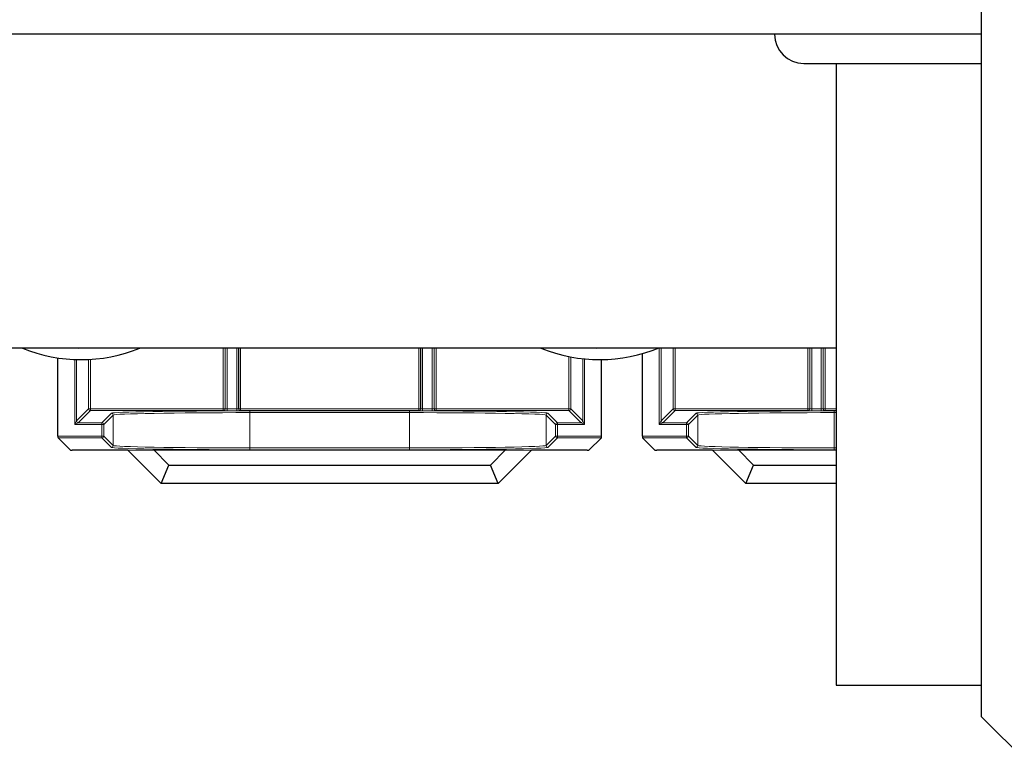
# Paper-space layout 'Blatt3' of a CAD drawing. Header units: millimetres. Extents: x 5 to 418, y 2 to 292.
# Tile 80 of 97: x 360 to 378, y 99 to 113. Entities that reach past the tile are written whole.
import ezdxf

# ---------------------------------------------------------------- set-up
doc = ezdxf.new("R2010")
doc.units = ezdxf.units.MM

psp = doc.layouts.new('Blatt3')

# ---------------------------------------------------------------- linework, layer by layer
at = {"color": 7, "linetype": 'Continuous', "lineweight": 25}
for p, q in [((377.1489, 100.1063), (377.1489, 260.1063)), ((377.1489, 112.6063), (315.4822, 112.6063)), ((373.8906, 112.073), (377.1489, 112.073)), ((374.4822, 112.073), (374.4822, 100.684)), ((374.4822, 106.8563), (318.1595, 106.8563)), ((360.2258, 105.2478), (360.2258, 106.6793)), ((370.1826, 105.2478), (370.1826, 106.6482)), ((370.9372, 105.2478), (370.9372, 106.7582)), ((360.4536, 104.9872), (360.2264, 105.2145)), ((370.182, 105.2145), (369.9548, 104.9872)), ((371.165, 104.9872), (370.9378, 105.2145)), ((361.5077, 104.9867), (360.4869, 104.9867)), ((361.5087, 104.9891), (361.5077, 104.9867)), ((362.1184, 104.3759), (361.5077, 104.9867)), ((361.5087, 104.9891), (361.9815, 104.9925)), ((362.1195, 104.3783), (361.5087, 104.9891)), ((361.9815, 104.9925), (368.4269, 104.9925)), ((361.9815, 104.9925), (362.2589, 104.715)), ((368.1495, 104.715), (368.4269, 104.9925)), ((368.8997, 104.9891), (368.2889, 104.3783)), ((368.9007, 104.9867), (368.2899, 104.3759)), ((368.4269, 104.9925), (368.8997, 104.9891)), ((368.8997, 104.9891), (368.9007, 104.9867)), ((369.9214, 104.9867), (368.9007, 104.9867)), ((372.219, 104.9867), (371.1983, 104.9867)), ((372.2201, 104.9891), (372.219, 104.9867)), ((372.8298, 104.3759), (372.219, 104.9867)), ((372.2201, 104.9891), (372.6929, 104.9925)), ((372.8308, 104.3783), (372.2201, 104.9891)), ((372.6929, 104.9925), (374.4822, 104.9925)), ((372.6929, 104.9925), (372.9703, 104.715)), ((362.1195, 104.3783), (362.2589, 104.715)), ((362.2589, 104.715), (368.1495, 104.715)), ((368.2889, 104.3783), (368.1495, 104.715)), ((372.8308, 104.3783), (372.9703, 104.715)), ((372.9703, 104.715), (374.4822, 104.715)), ((362.1195, 104.3783), (362.1184, 104.3759)), ((368.2899, 104.3759), (362.1184, 104.3759)), ((368.2889, 104.3783), (362.1195, 104.3783)), ((368.2889, 104.3783), (368.2899, 104.3759)), ((372.8308, 104.3783), (372.8298, 104.3759)), ((374.4822, 104.3759), (372.8298, 104.3759)), ((374.4822, 104.3783), (372.8308, 104.3783)), ((374.4822, 100.684), (377.1489, 100.684)), ((377.1489, 100.1063), (377.9822, 99.273))]:
    psp.add_line(p, q, dxfattribs=at)
at = {"color": 7, "linetype": 'Continuous', "lineweight": 18}
for p, q in [((363.2548, 105.7478), (363.2548, 106.8563)), ((363.2881, 106.8563), (363.2881, 105.7478)), ((363.2913, 105.7446), (363.2913, 106.8563)), ((363.3246, 106.8563), (363.3246, 105.7434)), ((363.5004, 105.7434), (363.5004, 106.8563)), ((363.5337, 106.8563), (363.5337, 105.7446)), ((363.537, 105.7478), (363.537, 106.8563)), ((363.5703, 106.8563), (363.5703, 105.7478)), ((366.8381, 105.7478), (366.8381, 106.8563)), ((366.8714, 106.8563), (366.8714, 105.7478)), ((366.8746, 105.7446), (366.8746, 106.8563)), ((366.908, 106.8563), (366.908, 105.7434)), ((367.0837, 105.7434), (367.0837, 106.8563)), ((367.1171, 106.8563), (367.1171, 105.7446)), ((367.1203, 105.7478), (367.1203, 106.8563)), ((367.1536, 106.8563), (367.1536, 105.7478)), ((371.2436, 105.4597), (371.2436, 106.8563)), ((371.2769, 106.8563), (371.2769, 105.5264)), ((371.4983, 105.7478), (371.4983, 106.8563)), ((371.5317, 106.8563), (371.5317, 105.7478)), ((373.9662, 105.7478), (373.9662, 106.8563)), ((373.9995, 106.8563), (373.9995, 105.7478)), ((374.0027, 105.7446), (374.0027, 106.8563)), ((374.036, 106.8563), (374.036, 105.7434)), ((374.2118, 105.7434), (374.2118, 106.8563)), ((374.2451, 106.8563), (374.2451, 105.7446)), ((374.2483, 105.7478), (374.2483, 106.8563)), ((374.2817, 106.8563), (374.2817, 105.7478)), ((360.5322, 105.4597), (360.5322, 106.6504)), ((360.5655, 106.6492), (360.5655, 105.5264)), ((360.787, 105.7478), (360.787, 106.6513)), ((360.8203, 106.6531), (360.8203, 105.7478)), ((369.5881, 105.7478), (369.5881, 106.7032)), ((369.6214, 106.6968), (369.6214, 105.7478)), ((369.8428, 105.5264), (369.8428, 106.6643)), ((369.8762, 106.661), (369.8762, 105.4597)), ((360.5655, 105.5264), (360.787, 105.7478)), ((360.787, 105.7478), (360.8203, 105.7478)), ((360.8203, 105.7145), (360.8203, 105.7478)), ((360.8203, 105.7478), (363.2548, 105.7478)), ((363.2548, 105.7145), (363.2548, 105.7478)), ((363.2548, 105.7478), (363.2881, 105.7478)), ((363.2881, 105.7478), (363.2913, 105.7446)), ((363.3246, 105.7434), (363.3246, 105.7101)), ((363.3246, 105.7434), (363.5004, 105.7434)), ((363.5004, 105.7434), (363.5004, 105.7101)), ((363.5337, 105.7446), (363.537, 105.7478)), ((363.537, 105.7478), (363.5703, 105.7478)), ((363.5703, 105.7145), (363.5703, 105.7478)), ((363.5703, 105.7478), (366.8381, 105.7478)), ((366.8381, 105.7145), (366.8381, 105.7478)), ((366.8381, 105.7478), (366.8714, 105.7478)), ((366.8714, 105.7478), (366.8746, 105.7446)), ((366.908, 105.7434), (366.908, 105.7101)), ((366.908, 105.7434), (367.0837, 105.7434)), ((367.0837, 105.7434), (367.0837, 105.7101)), ((367.1171, 105.7446), (367.1203, 105.7478)), ((367.1203, 105.7478), (367.1536, 105.7478)), ((367.1536, 105.7478), (369.5881, 105.7478)), ((367.1536, 105.7478), (367.1536, 105.7145)), ((369.5881, 105.7478), (369.5881, 105.7145)), ((369.5881, 105.7478), (369.6214, 105.7478)), ((369.6214, 105.7478), (369.8428, 105.5264)), ((371.2769, 105.5264), (371.4983, 105.7478)), ((371.4983, 105.7478), (371.5317, 105.7478)), ((371.5317, 105.7145), (371.5317, 105.7478)), ((371.5317, 105.7478), (373.9662, 105.7478)), ((373.9662, 105.7145), (373.9662, 105.7478)), ((373.9662, 105.7478), (373.9995, 105.7478)), ((373.9995, 105.7478), (374.0027, 105.7446)), ((374.036, 105.7434), (374.036, 105.7101)), ((374.036, 105.7434), (374.2118, 105.7434)), ((374.2118, 105.7434), (374.2118, 105.7101)), ((374.2451, 105.7446), (374.2483, 105.7478)), ((374.2483, 105.7478), (374.2817, 105.7478)), ((374.2817, 105.7145), (374.2817, 105.7478)), ((374.2817, 105.7478), (374.4822, 105.7478)), ((360.8203, 105.7145), (360.5989, 105.493)), ((363.2548, 105.7145), (360.8203, 105.7145)), ((361.0322, 105.493), (361.2055, 105.6663)), ((361.2388, 105.633), (361.0655, 105.4597)), ((361.2388, 105.0745), (361.2388, 105.633)), ((363.258, 105.7112), (363.2548, 105.7145)), ((363.5004, 105.7101), (363.3246, 105.7101)), ((363.5703, 105.7145), (363.5671, 105.7112)), ((366.8381, 105.7145), (363.5703, 105.7145)), ((363.7384, 105.7098), (366.6699, 105.7098)), ((363.7384, 105.7098), (363.7384, 105.6764)), ((363.7384, 105.6764), (363.7384, 105.031)), ((366.6699, 105.6764), (363.7384, 105.6764)), ((366.6699, 105.7098), (366.6699, 105.6764)), ((366.6699, 105.031), (366.6699, 105.6764)), ((366.8413, 105.7112), (366.8381, 105.7145)), ((367.0837, 105.7101), (366.908, 105.7101)), ((367.1536, 105.7145), (367.1504, 105.7112)), ((369.5881, 105.7145), (367.1536, 105.7145)), ((369.3428, 105.4597), (369.1696, 105.633)), ((369.1696, 105.633), (369.1696, 105.0745)), ((369.2029, 105.6663), (369.3762, 105.493)), ((369.8095, 105.493), (369.5881, 105.7145)), ((371.5317, 105.7145), (371.3103, 105.493)), ((373.9662, 105.7145), (371.5317, 105.7145)), ((371.7436, 105.493), (371.9169, 105.6663)), ((371.9502, 105.633), (371.7769, 105.4597)), ((371.9502, 105.0745), (371.9502, 105.633)), ((373.9694, 105.7112), (373.9662, 105.7145)), ((374.2118, 105.7101), (374.036, 105.7101)), ((374.2817, 105.7145), (374.2784, 105.7112)), ((374.4822, 105.7145), (374.2817, 105.7145)), ((374.4498, 105.7098), (374.4822, 105.7098)), ((374.4498, 105.7098), (374.4498, 105.6764)), ((374.4498, 105.6764), (374.4498, 105.031)), ((374.4822, 105.6764), (374.4498, 105.6764)), ((360.5322, 105.4597), (360.5655, 105.5264)), ((360.5989, 105.493), (360.5322, 105.4597)), ((361.0322, 105.4597), (360.5322, 105.4597)), ((360.5989, 105.493), (361.0322, 105.493)), ((361.0322, 105.493), (361.0322, 105.4597)), ((361.0322, 105.2478), (361.0322, 105.4597)), ((361.0322, 105.4597), (361.0655, 105.4597)), ((361.0655, 105.4597), (361.0655, 105.2478)), ((369.3428, 105.4597), (369.3762, 105.4597)), ((369.3428, 105.2478), (369.3428, 105.4597)), ((369.3762, 105.4597), (369.3762, 105.493)), ((369.3762, 105.493), (369.8095, 105.493)), ((369.3762, 105.4597), (369.3762, 105.2478)), ((369.8762, 105.4597), (369.3762, 105.4597)), ((369.8762, 105.4597), (369.8095, 105.493)), ((369.8428, 105.5264), (369.8762, 105.4597)), ((371.2436, 105.4597), (371.2769, 105.5264)), ((371.3103, 105.493), (371.2436, 105.4597)), ((371.7436, 105.4597), (371.2436, 105.4597)), ((371.3103, 105.493), (371.7436, 105.493)), ((371.7436, 105.493), (371.7436, 105.4597)), ((371.7436, 105.2478), (371.7436, 105.4597)), ((371.7436, 105.4597), (371.7769, 105.4597)), ((371.7769, 105.4597), (371.7769, 105.2478)), ((360.2258, 105.2478), (361.0322, 105.2478)), ((361.0322, 105.2145), (360.2264, 105.2145)), ((361.0322, 105.2478), (361.0322, 105.2145)), ((361.0322, 105.2478), (361.0655, 105.2478)), ((361.2055, 105.0412), (361.0322, 105.2145)), ((361.0655, 105.2478), (361.2388, 105.0745)), ((369.1696, 105.0745), (369.3428, 105.2478)), ((369.3762, 105.2145), (369.2029, 105.0412)), ((369.3428, 105.2478), (369.3762, 105.2478)), ((369.3762, 105.2478), (370.1826, 105.2478)), ((369.3762, 105.2145), (369.3762, 105.2478)), ((370.182, 105.2145), (369.3762, 105.2145)), ((370.9372, 105.2478), (371.7436, 105.2478)), ((371.7436, 105.2145), (370.9378, 105.2145)), ((371.7436, 105.2478), (371.7436, 105.2145)), ((371.7436, 105.2478), (371.7769, 105.2478)), ((371.9169, 105.0412), (371.7436, 105.2145)), ((371.7769, 105.2478), (371.9502, 105.0745)), ((363.7384, 105.031), (363.7384, 104.9977)), ((363.7384, 105.031), (366.6699, 105.031)), ((366.6699, 105.031), (366.6699, 104.9977)), ((374.4498, 105.031), (374.4498, 104.9977)), ((374.4498, 105.031), (374.4822, 105.031)), ((366.6699, 104.9977), (363.7384, 104.9977)), ((374.4822, 104.9977), (374.4498, 104.9977))]:
    psp.add_line(p, q, dxfattribs=at)
at = {"color": 7, "linetype": 'Continuous', "lineweight": 18, "flags": 128}
for points in [[(360.8599, 106.8563), (360.5962, 106.8485), (360.4379, 106.8563)], [(370.3599, 106.8563), (370.0962, 106.8485), (369.9379, 106.8563)]]:
    psp.add_lwpolyline(points, dxfattribs=at)
at = {"color": 7, "linetype": 'Continuous', "lineweight": 25}
for centre, radius, start, end in [((373.8906, 112.6063), 0.5333, 180, 270), ((360.6489, 109.523), 2.875, 248.05396, 291.94604), ((370.1489, 109.523), 2.875, 248.05396, 292.3809)]:
    psp.add_arc(centre, radius, start, end, dxfattribs=at)
at = {"color": 7, "linetype": 'Continuous', "lineweight": 18}
for centre, start, end in [((360.8203, 105.7478), 180.02044, 269.97956), ((363.2548, 105.7478), 270.02044, 359.97956), ((363.258, 105.7446), 270.02044, 359.97956), ((363.5671, 105.7446), 180.02044, 269.97956), ((363.5703, 105.7478), 180.02044, 269.97956), ((366.8381, 105.7478), 270.02044, 359.97956), ((366.8413, 105.7446), 270.02044, 359.97956), ((367.1504, 105.7446), 180.02044, 269.97956), ((367.1536, 105.7478), 180.02044, 269.97956), ((369.5881, 105.7478), 270.02044, 359.97956), ((371.5317, 105.7478), 180.02044, 269.97956), ((373.9661, 105.7478), 270.02044, 359.97956), ((373.9694, 105.7446), 270.02044, 359.97956), ((374.2785, 105.7446), 180.02044, 269.97956), ((374.2817, 105.7478), 180.02044, 269.97956), ((361.2055, 105.633), 0.02044, 89.97956), ((369.2029, 105.633), 90.02044, 179.97956), ((371.9169, 105.633), 0.02044, 89.97956), ((360.5989, 105.5264), 180.02044, 269.97956), ((361.0322, 105.4597), 0.02044, 89.97956), ((369.3762, 105.4597), 90.02044, 179.97956), ((369.8095, 105.5264), 270.02044, 359.97956), ((371.3103, 105.5264), 180.02044, 269.97956), ((371.7436, 105.4597), 0.02044, 89.97956), ((361.0322, 105.2478), 270.02044, 359.97956), ((369.3762, 105.2478), 180.02044, 269.97956), ((371.7436, 105.2478), 270.02044, 359.97956), ((361.2055, 105.0745), 270.02044, 359.97956), ((369.2029, 105.0745), 180.02044, 269.97956), ((371.9169, 105.0745), 270.02044, 359.97956)]:
    psp.add_arc(centre, 0.0333, start, end, dxfattribs=at)
for centre, major_axis, ratio, start_param, end_param in [((363.3246, 105.7446), (0.0333, 0), 0.0349101, 3.1590459, 4.712389), ((363.5004, 105.7446), (0.0333, 0), 0.0349101, 4.712389, 6.265732), ((366.908, 105.7446), (0.0333, 0), 0.0349101, 3.1590459, 4.712389), ((367.0837, 105.7446), (0.0333, 0), 0.0349101, 4.712389, 6.265732), ((374.036, 105.7446), (0.0333, 0), 0.0349101, 3.1590459, 4.712389), ((374.2118, 105.7446), (0.0333, 0), 0.0349101, 4.712389, 6.265732), ((363.7384, 105.6656), (2.5333, 0), 0.0174551, 1.5707963, 3.1241394), ((363.7384, 105.6322), (2.5, 0), 0.0176878, 1.5707963, 3.1241394), ((363.3246, 105.7113), (0.0667, 0), 0.0174551, 3.1590459, 4.712389), ((363.5004, 105.7113), (0.0667, 0), 0.0174551, 4.712389, 6.265732), ((366.6699, 105.6656), (2.5333, 0), 0.0174551, 0.0174533, 1.5707963), ((366.6699, 105.6322), (2.5, 0), 0.0176878, 0.0174533, 1.5707963), ((366.908, 105.7113), (0.0667, 0), 0.0174551, 3.1590459, 4.712389), ((367.0837, 105.7113), (0.0667, 0), 0.0174551, 4.712389, 6.265732), ((374.4498, 105.6656), (2.5333, 0), 0.0174551, 1.5707963, 3.1241394), ((374.4498, 105.6322), (2.5, 0), 0.0176878, 1.5707963, 3.1241394), ((374.036, 105.7113), (0.0667, 0), 0.0174551, 3.1590459, 4.712389), ((374.2118, 105.7113), (0.0667, 0), 0.0174551, 4.712389, 6.265732), ((363.7384, 105.0419), (2.5333, 0), 0.0174551, 3.1590459, 4.712389), ((363.7384, 105.0753), (2.5, 0), 0.0176878, 3.1590459, 4.712389), ((366.6699, 105.0753), (2.5, 0), 0.0176878, 4.712389, 6.265732), ((366.6699, 105.0419), (2.5333, 0), 0.0174551, 4.712389, 6.265732), ((374.4498, 105.0419), (2.5333, 0), 0.0174551, 3.1590459, 4.712389), ((374.4498, 105.0753), (2.5, 0), 0.0176878, 3.1590459, 4.712389)]:
    psp.add_ellipse(centre, major_axis=major_axis, ratio=ratio, start_param=start_param, end_param=end_param, dxfattribs=at)
at = {"color": 7, "linetype": 'Continuous', "lineweight": 25}
for centre, major_axis, start_param, end_param in [((360.2264, 105.2478), (0, 0.0333), 1.5707963, 3.1241394), ((370.182, 105.2478), (0, 0.0333), 3.1590459, 4.712389), ((370.9378, 105.2478), (0, 0.0333), 1.5707963, 3.1241394), ((360.4869, 104.9872), (0.0333, 0), 3.1590459, 4.712389), ((369.9214, 104.9872), (0.0333, 0), 4.712389, 6.265732), ((371.1983, 104.9872), (0.0333, 0), 3.1590459, 4.712389)]:
    psp.add_ellipse(centre, major_axis=major_axis, ratio=0.0174551, start_param=start_param, end_param=end_param, dxfattribs=at)

doc.saveas('drawing.dxf')
